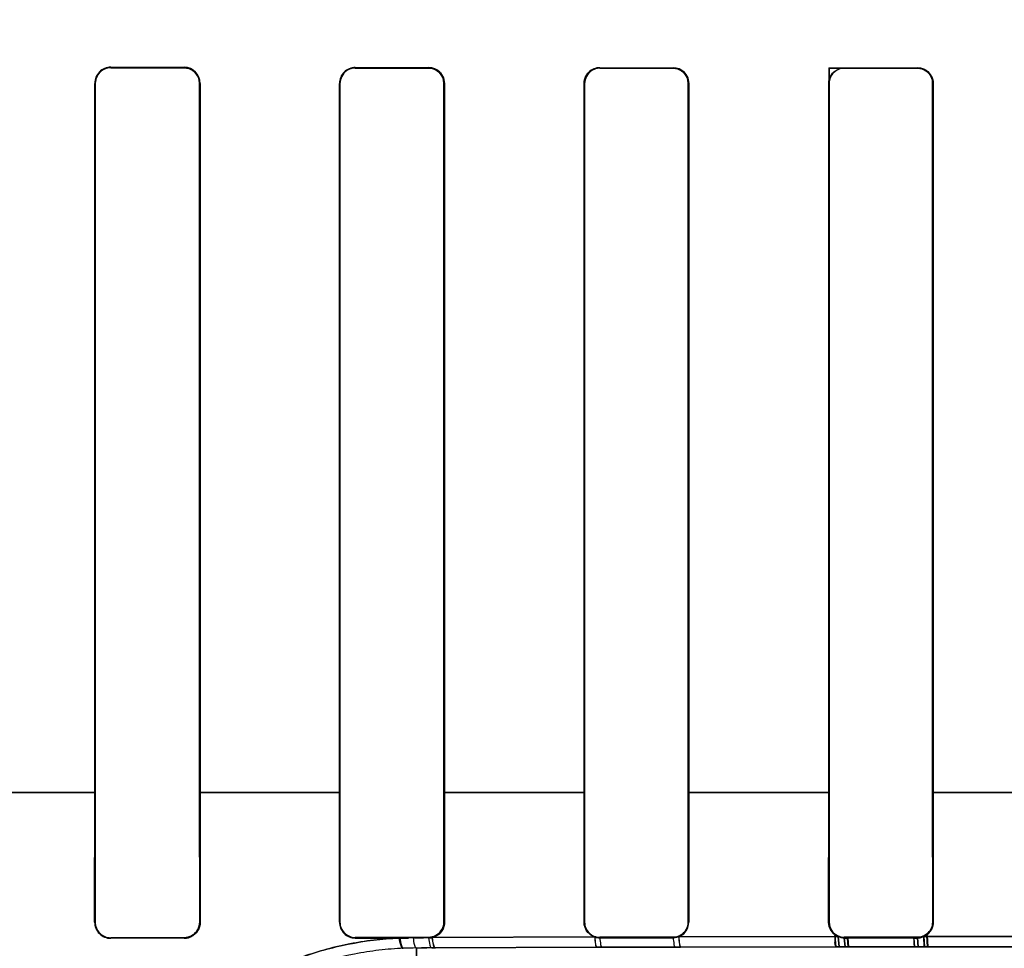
# Model space of a CAD drawing. Header units: millimetres. Extents: x 0 to 297, y 0 to 210.
# Tile 159 of 256: x 58.725 to 58.906, y 157.532 to 157.703. Entities that reach past the tile are written whole.
import ezdxf

# ---------------------------------------------------------------- set-up
doc = ezdxf.new("R2010")
doc.units = ezdxf.units.MM
doc.header["$LTSCALE"] = 16.335
doc.layers.get('0').update_dxf_attribs({"linetype": 'CONTINUOUS'})
for name, color, linetype in [('AXES_REF', 7, 'CONTINUOUS'), ('INTFCLR_1', 7, 'CONTINUOUS'), ('INTFCLR_72935', 7, 'CONTINUOUS')]:
    doc.layers.add(name, color=color, linetype=linetype)

msp = doc.modelspace()

# ---------------------------------------------------------------- linework, layer by layer
at = {"color": 7, "linetype": 'Continuous'}
for radius in [8.7262453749, 8.7255, 8.6696226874]:
    msp.add_circle((57.5376079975, 154.4105885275), radius, dxfattribs=at)
msp.add_arc((57.5376079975, 154.4105885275), 8.64, 278.2771290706, 261.7228709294, dxfattribs=at)
at = {"layer": 'AXES_REF', "color": 9, "linetype": 'Continuous'}
for radius in [7.9600610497, 5.3357191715]:
    msp.add_circle((57.5376079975, 154.4105885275), radius, dxfattribs=at)
at = {"layer": 'INTFCLR_1', "color": 9, "linetype": 'Continuous'}
for p, q in [((58.7416096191, 157.6940408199), (58.7416096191, 157.6939405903)), ((58.7551096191, 157.693924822), (58.7551096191, 157.6940240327)), ((58.7866096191, 157.6939909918), (58.7866096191, 157.6938937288)), ((58.8001096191, 157.6938827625), (58.8001096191, 157.6939793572)), ((58.8316096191, 157.6939578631), (58.8316096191, 157.6938624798)), ((58.8451096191, 157.6938560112), (58.8451096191, 157.6939510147)), ((58.8766096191, 157.6939404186), (58.8766096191, 157.6938459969)), ((58.8901096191, 157.6938438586), (58.8901096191, 157.6939381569)), ((58.7387412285, 157.6910757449), (58.738640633, 157.6910757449)), ((58.75805445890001, 157.6910757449), (58.7579555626, 157.6910757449)), ((58.78378916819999, 157.6910757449), (58.7836916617, 157.6910757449)), ((58.8030109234, 157.6910757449), (58.80291453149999, 157.6910757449)), ((58.82882138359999, 157.6910757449), (58.8287258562, 157.6910757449)), ((58.847983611, 157.6910757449), (58.84788871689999, 157.6910757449)), ((58.8738387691, 157.6910757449), (58.8737442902, 157.6910757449)), ((58.8929717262, 157.6910757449), (58.892877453, 157.6910757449)), ((58.7387412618, 157.5605738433), (58.71301257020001, 157.5605738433)), ((58.7837896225, 157.5605738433), (58.7579554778, 157.5605738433)), ((58.82881807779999, 157.5605738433), (58.80291514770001, 157.5605738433)), ((58.8738436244, 157.5605738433), (58.8478856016, 157.5605738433)), ((58.9188499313, 157.5605738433), (58.8928572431, 157.5605738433)), ((58.7386285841, 157.5367195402), (58.7387321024, 157.5367195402)), ((58.7579645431, 157.5367195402), (58.7580662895, 157.5367195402)), ((58.78368000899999, 157.5367195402), (58.7837803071, 157.5367195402)), ((58.8029232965, 157.5367195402), (58.8030224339, 157.5367195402)), ((58.8287144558, 157.5367195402), (58.82881269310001, 157.5367195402)), ((58.8478973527, 157.5367195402), (58.8479949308, 157.5367195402)), ((58.8737330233, 157.5367195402), (58.8738301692, 157.5367195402)), ((58.89288603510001, 157.5367195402), (58.8929829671, 157.5367195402)), ((58.7416096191, 157.5338432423), (58.7416096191, 157.5337391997)), ((58.7551096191, 157.5337561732), (58.7551096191, 157.5338591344)), ((58.7866096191, 157.5338904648), (58.7866096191, 157.5337895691)), ((58.8001096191, 157.5338013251), (58.8001096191, 157.5339015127)), ((58.8007669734, 157.5338769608), (58.83065860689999, 157.5339832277)), ((58.8316096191, 157.5339219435), (58.8316096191, 157.5338230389)), ((58.8451096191, 157.5338299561), (58.8451096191, 157.5339284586)), ((58.8461489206, 157.5340240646), (58.87547098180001, 157.5340754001)), ((58.8766096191, 157.533938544), (58.8766096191, 157.5338406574)), ((58.8901096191, 157.5338429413), (58.8901096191, 157.5339406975)), ((58.8912797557, 157.5340928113), (58.9204396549, 157.5340928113)), ((58.7978596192, 157.5225216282), (58.7978596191, 157.5319638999)), ((58.80069013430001, 157.5319756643), (58.7988026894, 157.5319678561)), ((58.8013492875, 157.5319783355), (58.80069013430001, 157.5319756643)), ((58.8310754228, 157.5320814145), (58.8013492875, 157.5319783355)), ((58.8320121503, 157.5320841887), (58.8310754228, 157.5320814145)), ((58.8454375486, 157.5321187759), (58.8320121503, 157.5320841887)), ((58.8464799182, 157.5321210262), (58.8454375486, 157.5321187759)), ((58.87563946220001, 157.5321708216), (58.8464799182, 157.5321210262)), ((58.890193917, 157.5321837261), (58.8767664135, 157.5321723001)), ((58.9203653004, 157.5321841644), (58.8913539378, 157.5321841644))]:
    msp.add_line(p, q, dxfattribs=at)
at = {"layer": 'INTFCLR_1', "color": 6, "linetype": 'Continuous'}
for p, q in [((58.7386406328, 157.5605757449), (58.7386406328, 157.691075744)), ((58.7387412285, 157.5605757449), (58.7387412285, 157.6910757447)), ((58.7579555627, 157.6910757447), (58.7579555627, 157.5605757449)), ((58.75805445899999, 157.691075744), (58.75805445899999, 157.5605757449)), ((58.78369166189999, 157.5605757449), (58.78369166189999, 157.691075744)), ((58.783789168, 157.5605757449), (58.783789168, 157.6910757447)), ((58.8029145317, 157.6910757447), (58.8029145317, 157.5605757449)), ((58.8030109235, 157.691075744), (58.8030109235, 157.5605757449)), ((58.8287258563, 157.5605757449), (58.8287258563, 157.691075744)), ((58.82882138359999, 157.5605757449), (58.82882138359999, 157.6910757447)), ((58.847888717, 157.6910757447), (58.847888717, 157.5605757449)), ((58.8479836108, 157.691075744), (58.8479836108, 157.5605757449)), ((58.8737442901, 157.5605757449), (58.8737442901, 157.691075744)), ((58.8738387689, 157.5605757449), (58.8738387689, 157.6910757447)), ((58.8928774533, 157.6910757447), (58.8928774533, 157.5605757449)), ((58.89297172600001, 157.691075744), (58.89297172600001, 157.5605757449)), ((58.7386285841, 157.5367195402), (58.738640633, 157.560575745)), ((58.7387321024, 157.5367195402), (58.7387412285, 157.560575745)), ((58.7579555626, 157.560575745), (58.7579645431, 157.5367195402)), ((58.75805445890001, 157.560575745), (58.7580662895, 157.5367195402)), ((58.78368000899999, 157.5367195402), (58.7836916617, 157.560575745)), ((58.7837803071, 157.5367195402), (58.78378916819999, 157.560575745)), ((58.80291453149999, 157.560575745), (58.8029232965, 157.5367195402)), ((58.8030109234, 157.560575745), (58.8030224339, 157.5367195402)), ((58.8287144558, 157.5367195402), (58.8287258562, 157.560575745)), ((58.82881269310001, 157.5367195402), (58.82882138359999, 157.560575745)), ((58.84788871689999, 157.560575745), (58.8478973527, 157.5367195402)), ((58.847983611, 157.560575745), (58.8479949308, 157.5367195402)), ((58.8737330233, 157.5367195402), (58.8737442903, 157.560575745)), ((58.8738301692, 157.5367195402), (58.8738387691, 157.560575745)), ((58.89287745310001, 157.560575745), (58.89288603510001, 157.5367195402)), ((58.8929717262, 157.560575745), (58.8929829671, 157.5367195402)), ((58.7551096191, 157.5338591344), (58.7416096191, 157.5338432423)), ((58.7551096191, 157.5337561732), (58.7416096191, 157.5337391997)), ((58.8001096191, 157.5339015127), (58.7866096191, 157.5338904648)), ((58.7866096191, 157.5337895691), (58.7946618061, 157.5337967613)), ((58.7946618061, 157.5337967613), (58.7963953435, 157.5337982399)), ((58.7972627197, 157.5337989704), (58.7991601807, 157.5338005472)), ((58.8451096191, 157.5339284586), (58.8316096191, 157.5339219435)), ((58.8316096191, 157.5338230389), (58.8451096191, 157.5338299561)), ((58.84510962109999, 157.5338299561), (58.8461489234, 157.5340240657)), ((58.8901096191, 157.5339406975), (58.8766096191, 157.533938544)), ((58.8766096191, 157.5338406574), (58.8901096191, 157.5338429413))]:
    msp.add_line(p, q, dxfattribs=at)
at = {"layer": 'INTFCLR_1', "color": 7, "linetype": 'Continuous'}
for p, q in [((58.87563946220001, 157.5321708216), (58.8754709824, 157.5340754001)), ((58.8766096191, 157.5338406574), (58.8767664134, 157.5321723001)), ((58.8773299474, 157.5321730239), (58.8772177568, 157.5337757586)), ((58.8901939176, 157.5321837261), (58.89010961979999, 157.5338429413)), ((58.89127305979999, 157.5340891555), (58.89135393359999, 157.5321841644)), ((58.8919339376, 157.5321843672), (58.8918117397, 157.5342665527)), ((58.8749984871, 157.5321699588), (58.8766381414, 157.5321721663)), ((58.8767664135, 157.5321723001), (58.87563946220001, 157.5321708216)), ((58.8895417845, 157.5321834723), (58.8919339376, 157.5321843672)), ((58.8913539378, 157.5321841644), (58.890193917, 157.5321837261))]:
    msp.add_line(p, q, dxfattribs=at)
for points in [[(58.7551096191, 157.5337561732), (58.7552381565, 157.5337591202), (58.755366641, 157.5337676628), (58.7554948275, 157.5337818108), (58.75562227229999, 157.5338015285), (58.7557489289, 157.5338268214), (58.7558751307, 157.5338578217), (58.7560008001, 157.533894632), (58.7561254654, 157.5339372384), (58.756248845, 157.5339856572)], [(58.87547098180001, 157.5340754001), (58.8755916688, 157.5340266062), (58.8757144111, 157.5339833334), (58.8758389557, 157.5339456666), (58.8759650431, 157.5339136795), (58.876092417, 157.5338874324), (58.8762208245, 157.5338669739), (58.8763500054, 157.5338523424), (58.8764796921, 157.5338435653), (58.8766096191, 157.5338406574)], [(58.8901096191, 157.5338429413), (58.8902421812, 157.5338460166), (58.89037453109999, 157.5338552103), (58.8905063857, 157.5338705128), (58.890637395, 157.5338918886), (58.8907673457, 157.533919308), (58.8908961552, 157.5339527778), (58.8910236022, 157.5339922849), (58.8911493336, 157.5340377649), (58.8912730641, 157.5340891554)]]:
    msp.add_lwpolyline(points, dxfattribs=at)
at = {"layer": 'INTFCLR_1', "color": 6, "linetype": 'Continuous'}
for centre, radius, start, end in [((58.7416067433, 157.6910747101), 0.0029661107, 89.9444499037, 179.9800286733), ((58.7551057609, 157.6910754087), 0.0029486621, 0.0065144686, 89.92502698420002), ((58.7416070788, 157.6910747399), 0.0028658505, 89.9492148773, 179.97991123), ((58.7866079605, 157.6910746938), 0.0029162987, 89.9674164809, 179.9793674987), ((58.7866074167, 157.6910755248), 0.0028182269, 89.95522679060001, 179.9955294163), ((58.80010712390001, 157.6910755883), 0.0029037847, 0.003071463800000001, 89.9507664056), ((58.831608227, 157.6910756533), 0.0027868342, 89.97137569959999, 179.9981210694), ((58.8451082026, 157.6910755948), 0.0028754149, 0.0029733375, 89.97177490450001), ((58.8766091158, 157.6910756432), 0.0027703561, 89.98959071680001, 179.9979020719), ((58.8901092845, 157.6910757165), 0.0028624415, 0.0005507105, 89.9933016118), ((58.741605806, 157.5367164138), 0.0029772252, 179.9398343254, 270.0733831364), ((58.7416061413, 157.5367172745), 0.0028740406, 179.9548329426, 270.0693322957), ((58.786607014, 157.5367165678), 0.0029270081, 179.9418166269, 270.0509950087), ((58.7866072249, 157.5367173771), 0.0028269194, 179.9561583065, 270.048525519), ((58.8316081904, 157.5367174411), 0.002795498, 179.9569783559, 270.0292834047), ((58.87660910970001, 157.5367174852), 0.0027789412, 179.9576316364, 270.0105034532), ((58.8001061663, 157.536725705), 0.0029243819, 270.0676377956, 283.0595303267), ((58.8316113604, 157.5367364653), 0.0029134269, 250.911901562, 269.9658417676)]:
    msp.add_arc(centre, radius, start, end, dxfattribs=at)
at = {"layer": 'INTFCLR_1', "color": 9, "linetype": 'Continuous'}
msp.add_arc((58.7981278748, 157.4710922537), 0.06087223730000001, 90.2524919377, 92.5811112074, dxfattribs=at)
at = {"layer": 'INTFCLR_1', "color": 6, "linetype": 'Continuous'}
for centre, major_axis, ratio, start_param, end_param in [((58.9058596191, 157.6955757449), (0.4693968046, 0), 0.0034906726, -1.9282790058, -1.8977471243), ((58.9058596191, 157.6955757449), (0.4963968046, 0), 0.0034906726, -1.9080370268, -1.8793579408), ((58.9058596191, 157.6955757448), (0.4693968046, 0), 0.0034906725, -1.8276611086, -1.7980361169), ((58.9058596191, 157.6955757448), (0.4963968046, 0), 0.0034906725, -1.8134003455, -1.785476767), ((58.9058596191, 157.695575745), (0.4693968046, 0), 0.0034906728, -1.7296452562, -1.7005817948), ((58.9058596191, 157.695575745), (0.4963968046, 0), 0.0034906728, -1.7209377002, -1.6934858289), ((58.9058596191, 157.695575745), (0.4693968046, 0), 0.0034906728, -1.6331507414, -1.604356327), ((58.9058596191, 157.695575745), (0.4963968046, 0), 0.0034906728, -1.629755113, -1.6025303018)]:
    msp.add_ellipse(centre, major_axis=major_axis, ratio=ratio, start_param=start_param, end_param=end_param, dxfattribs=at)
for points, knots in [([(58.755109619, 157.6939248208), (58.7556715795, 157.6939241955), (58.75715133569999, 157.6934950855), (58.7579555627, 157.691960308), (58.7579555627, 157.6910757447)], [0, 0, 0, 0, 0.3884904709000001, 1, 1, 1, 1]), ([(58.8001096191, 157.6938827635), (58.8006579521, 157.6938823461), (58.8021151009, 157.6934653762), (58.8029145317, 157.6919524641), (58.8029145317, 157.6910757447)], [0, 0, 0, 0, 0.3847809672, 1, 1, 1, 1]), ([(58.8287258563, 157.691075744), (58.8287258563, 157.6916311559), (58.8291454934, 157.6931270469), (58.8307013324, 157.6939583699), (58.8316096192, 157.693957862)], [0, 0, 0, 0, 0.3794577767, 1, 1, 1, 1]), ([(58.8451096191, 157.6938560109), (58.84564954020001, 157.6938557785), (58.8470924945, 157.6934463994), (58.847888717, 157.6919473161), (58.847888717, 157.6910757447)], [0, 0, 0, 0, 0.3825178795, 1, 1, 1, 1]), ([(58.8737442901, 157.691075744), (58.8737442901, 157.6916301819), (58.8741637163, 157.6931172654), (58.8757093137, 157.6939406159), (58.87660961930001, 157.6939404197)], [0, 0, 0, 0, 0.381124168, 1, 1, 1, 1]), ([(58.8901096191, 157.6938438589), (58.8906458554, 157.6938437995), (58.8920825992, 157.6934379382), (58.8928774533, 157.6919449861), (58.8928774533, 157.6910757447)], [0, 0, 0, 0, 0.3815331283, 1, 1, 1, 1]), ([(58.7579645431, 157.5367195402), (58.7579649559, 157.5361771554), (58.7575593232, 157.5346956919), (58.7560174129, 157.5338601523), (58.7551096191, 157.5338591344)], [0, 0, 0, 0, 0.3740123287, 1, 1, 1, 1]), ([(58.8029232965, 157.5367195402), (58.8029236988, 157.5361780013), (58.8025167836, 157.5347165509), (58.800997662, 157.5339021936), (58.8001096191, 157.5339015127)], [0, 0, 0, 0, 0.3788093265, 1, 1, 1, 1]), ([(58.8030224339, 157.5367195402), (58.803022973, 157.5361711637), (58.8026563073, 157.5348657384), (58.8014791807, 157.5340424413), (58.8007669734, 157.5338769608)], [0, 0, 0, 0, 0.4285680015, 1, 1, 1, 1]), ([(58.83065860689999, 157.5339832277), (58.8301875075, 157.5341468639), (58.8291625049, 157.5348282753), (58.8287137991, 157.5360449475), (58.8287144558, 157.5367195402)], [0, 0, 0, 0, 0.4250477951, 1, 1, 1, 1]), ([(58.8478973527, 157.5367195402), (58.8478977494, 157.5361774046), (58.8474888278, 157.5347283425), (58.8459841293, 157.5339288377), (58.8451096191, 157.5339284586)], [0, 0, 0, 0, 0.38268962, 1, 1, 1, 1]), ([(58.8461489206, 157.5340240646), (58.84658945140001, 157.5341943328), (58.8475644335, 157.5348728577), (58.8479955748, 157.5360532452), (58.8479949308, 157.5367195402)], [0, 0, 0, 0, 0.4148046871, 1, 1, 1, 1]), ([(58.87547098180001, 157.5340754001), (58.8749717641, 157.5342905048), (58.8740676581, 157.5350350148), (58.8737324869, 157.5361620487), (58.8737330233, 157.5367195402)], [0, 0, 0, 0, 0.4936865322, 1, 1, 1, 1]), ([(58.89288603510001, 157.5367195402), (58.8928864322, 157.5361734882), (58.8924728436, 157.534729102), (58.8909747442, 157.5339407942), (58.8901096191, 157.5339406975)], [0, 0, 0, 0, 0.3869479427, 1, 1, 1, 1]), ([(58.8912730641, 157.5340891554), (58.8917062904, 157.5342810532), (58.8926064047, 157.5349791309), (58.8929835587, 157.5361032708), (58.8929829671, 157.5367195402)], [0, 0, 0, 0, 0.4346639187, 1, 1, 1, 1])]:
    msp.add_open_spline(points, degree=3, knots=knots, dxfattribs=at)
at = {"layer": 'INTFCLR_1', "color": 7, "linetype": 'Continuous'}
for points, knots in [([(58.7580662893, 157.5367195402), (58.75806786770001, 157.5361578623), (58.7576459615, 157.5346238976), (58.7560500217, 157.5337557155), (58.755109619, 157.5337561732)], [0, 0, 0, 0, 0.3739341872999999, 1, 1, 1, 1]), ([(58.87485973, 157.5342627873), (58.8747987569, 157.5341413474), (58.87491846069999, 157.5337527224), (58.8748594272, 157.5332431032), (58.874787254, 157.5326569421), (58.87499180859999, 157.5324204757), (58.8749576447, 157.5321713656), (58.8749984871, 157.5321699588)], [0, 0, 0, 0, 0.1928742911, 0.5110136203, 0.7702101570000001, 0.9419951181, 1, 1, 1, 1]), ([(58.8772177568, 157.5337757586), (58.8767701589, 157.5336916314), (58.87596803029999, 157.5338811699), (58.87540717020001, 157.5340910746), (58.8748228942, 157.5341613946), (58.87485973, 157.5342627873)], [0, 0, 0, 0, 0.5634051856, 0.8665491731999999, 1, 1, 1, 1]), ([(58.8894109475, 157.5337571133), (58.8893176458, 157.5335707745), (58.8895286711, 157.5331746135), (58.8892989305, 157.5326410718), (58.8895182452, 157.5324161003), (58.88950145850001, 157.5321846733), (58.8895417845, 157.5321834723)], [0, 0, 0, 0, 0.3903457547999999, 0.7127822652, 0.9244307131, 1, 1, 1, 1]), ([(58.8918117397, 157.5342665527), (58.8916841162, 157.5341646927), (58.8912523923, 157.5340597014), (58.8905885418, 157.5338510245), (58.8899784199, 157.5337890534), (58.8895123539, 157.5336628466), (58.8894109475, 157.5337571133)], [0, 0, 0, 0, 0.1978198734, 0.5204028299, 0.8322669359, 1, 1, 1, 1])]:
    msp.add_open_spline(points, degree=3, knots=knots, dxfattribs=at)
at = {"layer": 'INTFCLR_1', "color": 9, "linetype": 'Continuous'}
for points, knots in [([(58.7357654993, 157.4705757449), (58.73565372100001, 157.4705757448), (58.73547110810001, 157.4710414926), (58.73535386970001, 157.4717500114), (58.7352309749, 157.4731015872), (58.7352106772, 157.4746149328), (58.7352558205, 157.476291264), (58.7354150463, 157.4787105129), (58.7358576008, 157.4822420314), (58.7366522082, 157.4860586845), (58.7374567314, 157.4889696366), (58.7380240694, 157.490775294), (58.7390260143, 157.4937131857), (58.74092762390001, 157.498299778), (58.743368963, 157.5027624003), (58.7453052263, 157.5057761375), (58.74674037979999, 157.5078700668), (58.74951454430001, 157.5115451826), (58.7531508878, 157.5155182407), (58.7567166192, 157.5187253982), (58.758916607, 157.5205126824), (58.7623973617, 157.5231480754), (58.768067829, 157.5267112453), (58.7749417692, 157.5297683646), (58.780773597, 157.5316292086), (58.7868430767, 157.5330800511), (58.7915233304, 157.5336523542), (58.79466180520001, 157.5337967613)], [0, 0, 0, 0, 0.003486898, 0.0118306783, 0.0253686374, 0.044159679, 0.0596403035, 0.0775150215, 0.1198323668, 0.1705134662, 0.1989847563, 0.214011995, 0.2295496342, 0.2958092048, 0.3686035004, 0.3878602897, 0.4075449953, 0.4477792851, 0.5314286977, 0.5750165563, 0.597294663, 0.6198308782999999, 0.7111959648, 0.8054560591, 0.8536503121, 0.9019924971, 1, 1, 1, 1]), ([(58.79466180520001, 157.5337967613), (58.7947176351, 157.5333343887), (58.79482048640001, 157.5327536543), (58.7951606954, 157.5319087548), (58.7953865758, 157.5319027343)], [0, 0, 0, 0, 0.6733216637, 1, 1, 1, 1]), ([(58.7972627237, 157.5337989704), (58.7972996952, 157.5333551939), (58.7973787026, 157.5328065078), (58.7976485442, 157.5319791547), (58.7978596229, 157.5319638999)], [0, 0, 0, 0, 0.6778576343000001, 1, 1, 1, 1]), ([(58.8001096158, 157.5338013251), (58.8001458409, 157.533359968), (58.8002250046, 157.532818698), (58.8004818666, 157.5319911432), (58.800690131, 157.5319756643)], [0, 0, 0, 0, 0.6795377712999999, 1, 1, 1, 1]), ([(58.8007669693, 157.5338769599), (58.80080103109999, 157.5334190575), (58.8008813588, 157.5328615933), (58.8011338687, 157.5319944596), (58.8013492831, 157.5319783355)], [0, 0, 0, 0, 0.6800622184, 1, 1, 1, 1]), ([(58.8306586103, 157.5339832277), (58.8306828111, 157.533526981), (58.8307802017, 157.5330189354), (58.8308770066, 157.532102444), (58.8310754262, 157.5320814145)], [0, 0, 0, 0, 0.6960312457, 1, 1, 1, 1]), ([(58.8316096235, 157.5338230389), (58.8316363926, 157.5334041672), (58.8317268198, 157.5329353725), (58.8318309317, 157.5321036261), (58.8320121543, 157.5320841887)], [0, 0, 0, 0, 0.6972332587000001, 1, 1, 1, 1]), ([(58.8451096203, 157.5338299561), (58.84513183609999, 157.5334183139), (58.8452330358, 157.5329733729), (58.84526562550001, 157.5321414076), (58.8454375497, 157.5321187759)], [0, 0, 0, 0, 0.7039054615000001, 1, 1, 1, 1]), ([(58.8461489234, 157.5340240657), (58.84616808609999, 157.5335684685), (58.8462114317, 157.5329401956), (58.8463352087, 157.5323587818), (58.8464223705, 157.5321287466), (58.8464799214, 157.5321210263)], [0, 0, 0, 0, 0.6993437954, 0.9109465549, 1, 1, 1, 1])]:
    msp.add_open_spline(points, degree=3, knots=knots, dxfattribs=at)
at = {"layer": 'INTFCLR_72935', "color": 9, "linetype": 'Continuous'}
for p, q in [((58.7416096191, 157.6939405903), (58.7416096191, 157.6940408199)), ((58.7551096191, 157.6940240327), (58.7551096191, 157.693924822)), ((58.7866096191, 157.6938937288), (58.7866096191, 157.6939909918)), ((58.8001096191, 157.6939793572), (58.8001096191, 157.6938827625)), ((58.8316096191, 157.6938624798), (58.8316096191, 157.6939578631)), ((58.8451096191, 157.6939510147), (58.8451096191, 157.6938560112)), ((58.8901096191, 157.6939381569), (58.8901096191, 157.6938438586)), ((58.738640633, 157.6910757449), (58.7387412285, 157.6910757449)), ((58.7579555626, 157.6910757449), (58.75805445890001, 157.6910757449)), ((58.7836916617, 157.6910757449), (58.78378916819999, 157.6910757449)), ((58.80291453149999, 157.6910757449), (58.8030109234, 157.6910757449)), ((58.8287258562, 157.6910757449), (58.82882138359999, 157.6910757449)), ((58.84788871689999, 157.6910757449), (58.847983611, 157.6910757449)), ((58.892877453, 157.6910757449), (58.8929717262, 157.6910757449)), ((58.71301149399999, 157.5605738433), (58.7387414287, 157.5605738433)), ((58.75795544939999, 157.5605738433), (58.78378937, 157.5605738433)), ((58.80291523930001, 157.5605738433), (58.8288197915, 157.5605738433)), ((58.8478845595, 157.5605738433), (58.87384312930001, 157.5605738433)), ((58.8928693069, 157.5605738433), (58.9188619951, 157.5605738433)), ((58.7387321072, 157.5367257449), (58.7386285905, 157.5367257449)), ((58.7580662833, 157.5367257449), (58.7579645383, 157.5367257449)), ((58.7837803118, 157.5367257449), (58.7836800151, 157.5367257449)), ((58.80302242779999, 157.5367257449), (58.80292329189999, 157.5367257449)), ((58.8288126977, 157.5367257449), (58.8287144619, 157.5367257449)), ((58.8479949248, 157.5367257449), (58.84789734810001, 157.5367257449)), ((58.8738301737, 157.5367257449), (58.8737330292, 157.5367257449)), ((58.8929829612, 157.5367257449), (58.8928860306, 157.5367257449)), ((58.7416096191, 157.5337454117), (58.7416096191, 157.5338494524)), ((58.7551096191, 157.5338653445), (58.7551096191, 157.5337623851)), ((58.7866096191, 157.5337957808), (58.7866096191, 157.5338966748)), ((58.8001096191, 157.5339077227), (58.8001096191, 157.5338075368)), ((58.83067652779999, 157.5339832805), (58.80073912, 157.5338768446)), ((58.8316096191, 157.5338292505), (58.8316096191, 157.5339281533)), ((58.8451096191, 157.5339346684), (58.8451096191, 157.5338361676)), ((58.8754854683, 157.5340754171), (58.8461326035, 157.5340240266)), ((58.8766096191, 157.5338468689), (58.8766096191, 157.5339447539)), ((58.8901096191, 157.5339469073), (58.8901096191, 157.5338491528)), ((58.9204535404, 157.5340928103), (58.8912663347, 157.5340928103)), ((58.7978596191, 157.5319638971), (58.79974651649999, 157.5319717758)), ((58.7978596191, 157.5319638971), (58.7978596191, 157.5225216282)), ((58.80069061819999, 157.531975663), (58.8013215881, 157.5319782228)), ((58.8013215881, 157.5319782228), (58.8310932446, 157.5320814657)), ((58.8310932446, 157.5320814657), (58.8320125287, 157.5320841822)), ((58.8320125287, 157.5320841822), (58.84543786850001, 157.5321187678)), ((58.84543786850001, 157.5321187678), (58.8464636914, 157.5321209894)), ((58.8464636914, 157.5321209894), (58.8756538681, 157.5321708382)), ((58.8767665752, 157.5321722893), (58.8901940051, 157.5321837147)), ((58.89133987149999, 157.5321841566), (58.92037936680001, 157.5321841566))]:
    msp.add_line(p, q, dxfattribs=at)
at = {"layer": 'INTFCLR_72935', "color": 6, "linetype": 'Continuous'}
for p, q in [((58.8737442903, 157.6939410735), (58.8737442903, 157.5605757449)), ((58.8737442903, 157.6939410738), (58.8738387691, 157.693846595)), ((58.8738387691, 157.6938465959), (58.8738387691, 157.5605757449)), ((58.738640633, 157.691075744), (58.738640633, 157.5605757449)), ((58.7387412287, 157.6910757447), (58.7387412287, 157.5605757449)), ((58.7579555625, 157.5605757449), (58.7579555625, 157.6910757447)), ((58.7580544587, 157.5605757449), (58.7580544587, 157.691075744)), ((58.7836916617, 157.691075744), (58.7836916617, 157.5605757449)), ((58.78378916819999, 157.6910757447), (58.78378916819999, 157.5605757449)), ((58.80291453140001, 157.5605757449), (58.80291453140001, 157.6910757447)), ((58.8030109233, 157.5605757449), (58.8030109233, 157.691075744)), ((58.82872585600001, 157.691075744), (58.82872585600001, 157.5605757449)), ((58.8288213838, 157.6910757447), (58.8288213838, 157.5605757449)), ((58.8478887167, 157.5605757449), (58.8478887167, 157.6910757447)), ((58.847983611, 157.5605757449), (58.847983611, 157.691075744)), ((58.892877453, 157.5605757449), (58.892877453, 157.6910757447)), ((58.8929717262, 157.5605757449), (58.8929717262, 157.691075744)), ((58.7386285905, 157.5367257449), (58.738640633, 157.5605757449)), ((58.7387412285, 157.5605757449), (58.7387321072, 157.5367257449)), ((58.7579645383, 157.5367257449), (58.7579555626, 157.5605757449)), ((58.75805445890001, 157.5605757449), (58.7580662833, 157.5367257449)), ((58.7836800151, 157.5367257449), (58.7836916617, 157.5605757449)), ((58.78378916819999, 157.5605757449), (58.7837803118, 157.5367257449)), ((58.80292329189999, 157.5367257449), (58.80291453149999, 157.5605757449)), ((58.8030109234, 157.5605757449), (58.80302242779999, 157.5367257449)), ((58.8287144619, 157.5367257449), (58.8287258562, 157.5605757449)), ((58.82882138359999, 157.5605757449), (58.8288126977, 157.5367257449)), ((58.84789734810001, 157.5367257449), (58.84788871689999, 157.5605757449)), ((58.847983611, 157.5605757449), (58.8479949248, 157.5367257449)), ((58.8737330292, 157.5367257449), (58.8737442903, 157.560575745)), ((58.8738387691, 157.560575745), (58.8738301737, 157.5367257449)), ((58.8928860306, 157.5367257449), (58.892877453, 157.5605757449)), ((58.8929717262, 157.5605757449), (58.8929829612, 157.5367257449)), ((58.7416096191, 157.5338494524), (58.7551096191, 157.5338653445)), ((58.7551096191, 157.5337623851), (58.7416096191, 157.5337454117)), ((58.7866096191, 157.5338966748), (58.8001096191, 157.5339077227)), ((58.7948029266, 157.5338030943), (58.7866096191, 157.5337957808)), ((58.797262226, 157.5338051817), (58.7956223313, 157.5338037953)), ((58.8001096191, 157.5338075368), (58.79821088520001, 157.5338059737)), ((58.8316096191, 157.5339281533), (58.8451096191, 157.5339346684)), ((58.8451096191, 157.5338361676), (58.8316096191, 157.5338292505)), ((58.8461326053, 157.5340240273), (58.8451096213, 157.5338361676)), ((58.8766096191, 157.5339447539), (58.8901096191, 157.5339469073)), ((58.8901096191, 157.5338491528), (58.8766096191, 157.5338468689))]:
    msp.add_line(p, q, dxfattribs=at)
at = {"layer": 'INTFCLR_72935', "color": 7, "linetype": 'Continuous'}
for p, q in [((58.87509753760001, 157.5321700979), (58.8749605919, 157.5342409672)), ((58.875485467, 157.5340754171), (58.875653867, 157.5321708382)), ((58.8767665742, 157.5321722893), (58.876609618, 157.5338468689)), ((58.8772894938, 157.5337661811), (58.8774009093, 157.5321731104)), ((58.8896209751, 157.5321834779), (58.8894934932, 157.533782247)), ((58.8901096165, 157.5338491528), (58.89019400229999, 157.5321837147)), ((58.8913398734, 157.5321841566), (58.8912589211, 157.5340891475)), ((58.89186665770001, 157.5342787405), (58.8919849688, 157.532184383)), ((58.8774009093, 157.5321731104), (58.87509753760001, 157.5321700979)), ((58.8756538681, 157.5321708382), (58.8767665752, 157.5321722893)), ((58.8901940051, 157.5321837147), (58.89133987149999, 157.5321841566)), ((58.8919849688, 157.532184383), (58.8903218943, 157.5321838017))]:
    msp.add_line(p, q, dxfattribs=at)
for points in [[(58.7562496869, 157.5339922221), (58.7561281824, 157.5339444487), (58.75600460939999, 157.5339020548), (58.7558792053, 157.5338651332), (58.75575194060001, 157.5338337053), (58.7556233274, 157.5338079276), (58.755494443, 157.5337879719), (58.7553658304, 157.5337738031), (58.7552374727, 157.5337653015), (58.7551096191, 157.5337623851)], [(58.8766096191, 157.5338468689), (58.8764812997, 157.5338497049), (58.8763532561, 157.5338582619), (58.8762257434, 157.5338725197), (58.8760990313, 157.5338924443), (58.8759733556, 157.5339179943), (58.8758489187, 157.5339491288), (58.8757259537, 157.5339857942), (58.8756047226, 157.5340279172), (58.8754854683, 157.5340754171)], [(58.8912589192, 157.5340891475), (58.8911368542, 157.5340391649), (58.89101270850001, 157.5339948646), (58.8908867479, 157.5339563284), (58.8907591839, 157.5339236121), (58.8906303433, 157.5338967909), (58.8905006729, 157.5338759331), (58.8903705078, 157.5338610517), (58.8902400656, 157.5338521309), (58.8901096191, 157.5338491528)]]:
    msp.add_lwpolyline(points, dxfattribs=at)
at = {"layer": 'INTFCLR_72935', "color": 6, "linetype": 'Continuous'}
for centre, radius, start, end in [((58.7416058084, 157.6910756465), 0.0029651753, 89.92636298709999, 179.9981155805), ((58.7551051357, 157.6910747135), 0.0029493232, 0.0200197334, 89.91290406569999), ((58.7551061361, 157.6910754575), 0.0028493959, 0.005775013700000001, 89.9299597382), ((58.7866072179, 157.691075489), 0.0029155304, 89.9528097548, 179.9949885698), ((58.80010734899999, 157.6910756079), 0.0028071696, 0.002791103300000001, 89.9536610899), ((58.8316080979, 157.6910756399), 0.0028822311, 89.96976360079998, 179.9979308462), ((58.8451083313, 157.6910756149), 0.0027803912, 0.002673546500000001, 89.9734572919), ((58.89010931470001, 157.6910757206), 0.0027681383, 0.0004986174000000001, 89.99369534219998), ((58.7416058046, 157.5367226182), 0.0029772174, 179.9398271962, 270.0734104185), ((58.7416061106, 157.5367234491), 0.0028739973, 179.9542309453, 270.0699450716), ((58.786607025, 157.5367227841), 0.0029270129, 179.9420431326, 270.0507794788), ((58.786607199, 157.5367235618), 0.0028268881, 179.9557530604, 270.0490512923), ((58.831608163, 157.5367236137), 0.0027954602, 179.9563181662, 270.0298455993), ((58.8901092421, 157.5367236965), 0.0027767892, 270.0077787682, 0.042266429), ((58.8001062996, 157.5367311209), 0.002923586, 270.0651118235, 282.5008615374), ((58.831611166, 157.5367419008), 0.0029126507, 251.2832919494, 269.9694865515)]:
    msp.add_arc(centre, radius, start, end, dxfattribs=at)
at = {"layer": 'INTFCLR_72935', "color": 9, "linetype": 'Continuous'}
msp.add_arc((58.7981277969, 157.4710929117), 0.0608715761, 90.25242610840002, 92.45440580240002, dxfattribs=at)
at = {"layer": 'INTFCLR_72935', "color": 6, "linetype": 'Continuous'}
for centre, major_axis, ratio, start_param, end_param in [((58.9058596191, 157.6955757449), (0.4693968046, 0), 0.0034906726, -1.9282790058, -1.8977471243), ((58.9058596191, 157.6955757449), (0.4963968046, 0), 0.0034906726, -1.9080370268, -1.8793579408), ((58.9058596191, 157.6955757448), (0.4693968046, 0), 0.0034906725, -1.8276611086, -1.7980361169), ((58.9058596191, 157.6955757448), (0.4963968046, 0), 0.0034906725, -1.8134003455, -1.785476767), ((58.9058596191, 157.695575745), (0.4693968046, 0), 0.0034906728, -1.7296452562, -1.7005817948), ((58.9058596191, 157.695575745), (0.4963968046, 0), 0.0034906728, -1.7209377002, -1.6934858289), ((58.9058596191, 157.695575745), (0.4693968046, 0), 0.0034906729, -1.6392681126, -1.604356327), ((58.9058596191, 157.695575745), (0.4963968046, 0), 0.0034906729, -1.6353477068, -1.6025303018)]:
    msp.add_ellipse(centre, major_axis=major_axis, ratio=ratio, start_param=start_param, end_param=end_param, dxfattribs=at)
for points, knots in [([(58.7416096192, 157.6939405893), (58.74102997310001, 157.6939412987), (58.73953542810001, 157.6934984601), (58.7387412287, 157.6919537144), (58.7387412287, 157.6910757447)], [0, 0, 0, 0, 0.3976674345, 1, 1, 1, 1]), ([(58.7866096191, 157.6938937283), (58.7860460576, 157.6938942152), (58.7845778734, 157.6934649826), (58.78378916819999, 157.6919452), (58.78378916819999, 157.6910757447)], [0, 0, 0, 0, 0.3932693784, 1, 1, 1, 1]), ([(58.8001096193, 157.6939793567), (58.8006840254, 157.693978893), (58.8021932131, 157.6935408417), (58.8030109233, 157.691976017), (58.8030109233, 157.691075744)], [0, 0, 0, 0, 0.3895127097, 1, 1, 1, 1]), ([(58.831609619, 157.6938624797), (58.8310565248, 157.6938627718), (58.8296059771, 157.6934422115), (58.8288213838, 157.6919391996), (58.8288213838, 157.6910757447)], [0, 0, 0, 0, 0.3904518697, 1, 1, 1, 1]), ([(58.8451096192, 157.6939510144), (58.8456785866, 157.6939507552), (58.8471735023, 157.6935171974), (58.847983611, 157.6919673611), (58.847983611, 157.691075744)], [0, 0, 0, 0, 0.3895477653, 1, 1, 1, 1]), ([(58.89010961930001, 157.693938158), (58.8906714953, 157.6939380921), (58.8921592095, 157.6935116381), (58.8929717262, 157.6919678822), (58.8929717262, 157.691075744)], [0, 0, 0, 0, 0.3864308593, 1, 1, 1, 1]), ([(58.7551096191, 157.5338653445), (58.7556449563, 157.5338659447), (58.7571240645, 157.5342674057), (58.7579652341, 157.5358114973), (58.7579645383, 157.5367257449)], [0, 0, 0, 0, 0.3693038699, 1, 1, 1, 1]), ([(58.8001096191, 157.5339077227), (58.8006349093, 157.5339081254), (58.80209207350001, 157.5343010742), (58.8029239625, 157.5358228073), (58.80292329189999, 157.5367257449)], [0, 0, 0, 0, 0.3677915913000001, 1, 1, 1, 1]), ([(58.80302242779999, 157.5367257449), (58.8030229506, 157.5361938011), (58.8026683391, 157.5348822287), (58.8014769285, 157.5340406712), (58.80073912, 157.5338768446)], [0, 0, 0, 0, 0.41308918, 1, 1, 1, 1]), ([(58.83067652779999, 157.5339832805), (58.830196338, 157.5341465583), (58.829162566, 157.5348309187), (58.8287138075, 157.536053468), (58.8287144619, 157.5367257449)], [0, 0, 0, 0, 0.4300162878, 1, 1, 1, 1]), ([(58.8451096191, 157.5339346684), (58.8456398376, 157.5339348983), (58.8470857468, 157.5343335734), (58.847897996, 157.535840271), (58.84789734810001, 157.5367257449)], [0, 0, 0, 0, 0.3745293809, 1, 1, 1, 1]), ([(58.8461326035, 157.5340240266), (58.8465900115, 157.5341976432), (58.8475716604, 157.5348857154), (58.8479955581, 157.5360704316), (58.8479949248, 157.5367257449)], [0, 0, 0, 0, 0.4274550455, 1, 1, 1, 1]), ([(58.8754854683, 157.5340754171), (58.8750476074, 157.5342612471), (58.87412430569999, 157.534955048), (58.8737324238, 157.5360962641), (58.8737330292, 157.5367257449)], [0, 0, 0, 0, 0.4304079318, 1, 1, 1, 1]), ([(58.8738301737, 157.5367257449), (58.8738297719, 157.5361742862), (58.8742488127, 157.5347273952), (58.8757481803, 157.5339445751), (58.8766096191, 157.5339447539)], [0, 0, 0, 0, 0.3903034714, 1, 1, 1, 1]), ([(58.8929829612, 157.5367257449), (58.8929834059, 157.5362623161), (58.8927170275, 157.5351528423), (58.8918374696, 157.5343417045), (58.8912589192, 157.5340891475)], [0, 0, 0, 0, 0.4233380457, 1, 1, 1, 1])]:
    msp.add_open_spline(points, degree=3, knots=knots, dxfattribs=at)
at = {"layer": 'INTFCLR_72935', "color": 7, "linetype": 'Continuous'}
for points, knots in [([(58.7551096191, 157.533762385), (58.7556794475, 157.5337627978), (58.7572132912, 157.5341956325), (58.7580710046, 157.5357929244), (58.7580662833, 157.5367257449)], [0, 0, 0, 0, 0.3792130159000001, 1, 1, 1, 1]), ([(58.8749605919, 157.5342409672), (58.8752910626, 157.5339925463), (58.8760201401, 157.5338969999), (58.8767354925, 157.5337993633), (58.8771930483, 157.5336733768), (58.8772894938, 157.5337661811)], [0, 0, 0, 0, 0.5180755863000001, 0.8322769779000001, 1, 1, 1, 1]), ([(58.8894934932, 157.533782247), (58.8899486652, 157.533697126), (58.8907613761, 157.5338930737), (58.8913221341, 157.5341016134), (58.8919059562, 157.5341799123), (58.89186665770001, 157.5342787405)], [0, 0, 0, 0, 0.5687516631, 0.8693706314, 1, 1, 1, 1])]:
    msp.add_open_spline(points, degree=3, knots=knots, dxfattribs=at)
at = {"layer": 'INTFCLR_72935', "color": 9, "linetype": 'Continuous'}
for points, knots in [([(58.7948029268, 157.5338030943), (58.7932047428, 157.5337329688), (58.7908143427, 157.5335362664), (58.7876573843, 157.5330918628), (58.78305236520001, 157.5322632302), (58.77638179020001, 157.5304063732), (58.7700960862, 157.5276143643), (58.7661594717, 157.5254206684), (58.76363203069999, 157.5238939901), (58.75948195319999, 157.5210773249), (58.7541414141, 157.5165960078), (58.749977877, 157.5120537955), (58.74752962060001, 157.5089156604), (58.7460281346, 157.506862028), (58.74368854, 157.5033435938), (58.7409420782, 157.4983276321), (58.7388493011, 157.4932928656), (58.737596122, 157.4894681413), (58.7366559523, 157.4860753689), (58.7358624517, 157.4822643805), (58.73541774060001, 157.4787407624), (58.7352575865, 157.4763224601), (58.7352146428, 157.4748186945), (58.7352260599, 157.473559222), (58.735291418, 157.4722712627), (58.7354074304, 157.4714656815), (58.7355861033, 157.4705757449), (58.7357654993, 157.4705757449)], [0, 0, 0, 0, 0.0498334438, 0.07461969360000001, 0.0992938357, 0.1955685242, 0.2894475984, 0.3127362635, 0.3359388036, 0.3814094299, 0.4688644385, 0.5524318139, 0.5727823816, 0.5928418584, 0.6316672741, 0.7043361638, 0.7705893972, 0.8011954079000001, 0.8296713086, 0.8802261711, 0.9223182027, 0.9401504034, 0.9557748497, 0.9690128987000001, 0.9798390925, 0.9944115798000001, 1, 1, 1, 1]), ([(58.7948029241, 157.5338030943), (58.7948576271, 157.5333409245), (58.794959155, 157.5327610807), (58.795295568, 157.5319152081), (58.7955210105, 157.5319086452)], [0, 0, 0, 0, 0.6735752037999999, 1, 1, 1, 1]), ([(58.7972622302, 157.5338051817), (58.7972990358, 157.5333599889), (58.7973781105, 157.5328098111), (58.7976479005, 157.531979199), (58.7978596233, 157.5319638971)], [0, 0, 0, 0, 0.6778765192, 1, 1, 1, 1]), ([(58.800109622, 157.5338075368), (58.8001456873, 157.5333647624), (58.8002249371, 157.5328220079), (58.8004817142, 157.5319911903), (58.800690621, 157.531975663)], [0, 0, 0, 0, 0.6795542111, 1, 1, 1, 1]), ([(58.8007391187, 157.5338768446), (58.8007731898, 157.5334189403), (58.80085351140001, 157.5328614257), (58.8011061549, 157.5319943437), (58.80132158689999, 157.5319782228)], [0, 0, 0, 0, 0.6800460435, 1, 1, 1, 1]), ([(58.83067652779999, 157.5339832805), (58.8307007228, 157.5335270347), (58.83079813, 157.5330190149), (58.830894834, 157.5321024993), (58.8310932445, 157.5320814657)], [0, 0, 0, 0, 0.6960398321, 1, 1, 1, 1]), ([(58.8316096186, 157.5338292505), (58.83163628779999, 157.533408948), (58.8317270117, 157.5329387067), (58.8318306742, 157.5321036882), (58.8320125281, 157.5320841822)], [0, 0, 0, 0, 0.6972127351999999, 1, 1, 1, 1]), ([(58.8451096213, 157.5338361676), (58.8451317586, 157.5334230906), (58.8452333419, 157.5329766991), (58.845265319, 157.5321414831), (58.8454378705, 157.5321187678)], [0, 0, 0, 0, 0.7038671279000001, 1, 1, 1, 1]), ([(58.8461326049, 157.5340240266), (58.8461517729, 157.533568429), (58.8461951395, 157.5329401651), (58.8463189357, 157.5323587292), (58.84640613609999, 157.5321287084), (58.8464636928, 157.5321209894)], [0, 0, 0, 0, 0.6993358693, 0.9109390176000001, 1, 1, 1, 1]), ([(58.79552101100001, 157.5319086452), (58.7939985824, 157.531843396), (58.7917215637, 157.5316599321), (58.7887135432, 157.5312462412), (58.7843276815, 157.5304756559), (58.777975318, 157.528751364), (58.7719782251, 157.5261540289), (58.7682185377, 157.5241140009), (58.76580796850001, 157.5226944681), (58.7618501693, 157.5200787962), (58.75674913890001, 157.5159174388), (58.75275739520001, 157.5116921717), (58.7504058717, 157.5087729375), (58.7489635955, 157.5068655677), (58.7467153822, 157.5035983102), (58.7440620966, 157.4989397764), (58.7420225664, 157.4942587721), (58.74078367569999, 157.4907045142), (58.73984712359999, 157.4875535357), (58.7390338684, 157.4840150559), (58.7385425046, 157.4807408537), (58.73832963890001, 157.4784951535), (58.73823246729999, 157.476926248), (58.7382048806, 157.4755220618), (58.73822538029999, 157.4742343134), (58.7383196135, 157.4736350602), (58.73837246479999, 157.4731603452), (58.7384625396, 157.4731584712)], [0, 0, 0, 0, 0.0504049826, 0.0754701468, 0.1004172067, 0.1976821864, 0.2923554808, 0.3158069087, 0.3391571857, 0.3848705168, 0.4726183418, 0.5562450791, 0.5765755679, 0.5966022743, 0.6353305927, 0.7076952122, 0.7735465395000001, 0.8039159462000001, 0.8321593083, 0.8822452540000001, 0.9238886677, 0.9415162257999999, 0.9569439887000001, 0.9756228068, 0.9889540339, 0.9970198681, 1, 1, 1, 1])]:
    msp.add_open_spline(points, degree=3, knots=knots, dxfattribs=at)

doc.saveas('drawing.dxf')
